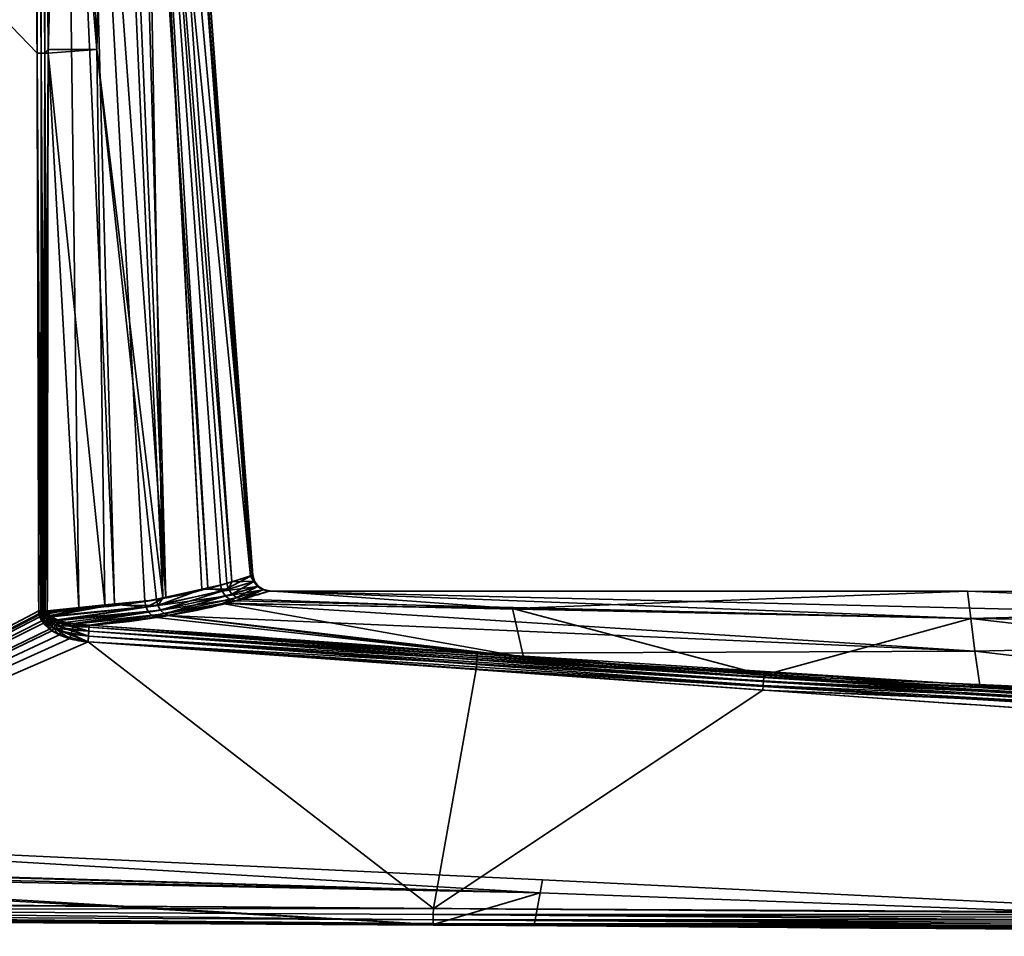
# Model space of a CAD drawing. Header units: millimetres. Extents: x -320 to 8070, y -96 to 57.
# Tile 57 of 111: x 4091 to 4120, y -93 to -66. Entities that reach past the tile are written whole.
import ezdxf

# ---------------------------------------------------------------- set-up
doc = ezdxf.new("R2010")
doc.units = ezdxf.units.MM
doc.layers.add('151', color=7, linetype='Continuous', true_color=0xffffff)

# ---------------------------------------------------------------- blocks, each defined once
blk = doc.blocks.new('UG_SURFACE_018')
at = {"layer": '151', "color": 251, "linetype": 'Continuous', "lineweight": 35}
for points in [[(4075.5, -50.3, 1115), (4075.5, -92.446, 1115), (4091.864, -83.789, 1115), (4091.815, -67.253, 1115)], [(4091.815, -67.253, 1115), (4091.756, -50.3, 1115), (4075.5, -50.3, 1115)], [(4075.5, -50.3, 1093), (4091.756, -50.3, 1093), (4091.815, -67.253, 1093)], [(4091.815, -67.253, 1093), (4091.864, -83.789, 1093), (4075.5, -92.446, 1093), (4075.5, -50.3, 1093)], [(4091.756, -50.3, 1115), (4091.815, -67.253, 1115), (4091.933, -67.253, 1114.986)], [(4091.933, -67.253, 1114.986), (4091.906, -50.3, 1114.974), (4091.756, -50.3, 1115)], [(4091.815, -67.253, 1093), (4091.756, -50.3, 1093), (4091.875, -50.3, 1093.014)], [(4091.875, -50.3, 1093.014), (4091.933, -67.253, 1093.014), (4091.815, -67.253, 1093)], [(4091.875, -50.3, 1093.014), (4091.904, -50.3, 1093.027), (4091.933, -67.253, 1093.014)], [(4091.904, -50.3, 1093.027), (4092.029, -50.3, 1093.081), (4092.044, -67.252, 1093.055)], [(4092.044, -67.252, 1093.055), (4091.933, -67.253, 1093.014), (4091.904, -50.3, 1093.027)], [(4091.921, -50.3, 1114.972), (4091.906, -50.3, 1114.974), (4091.933, -67.253, 1114.986)], [(4091.921, -50.3, 1114.972), (4091.933, -67.253, 1114.986), (4092.044, -67.252, 1114.944)], [(4092.044, -67.252, 1114.944), (4092.041, -50.3, 1114.906), (4091.921, -50.3, 1114.972)], [(4092.029, -50.3, 1093.081), (4092.041, -50.3, 1093.092), (4092.044, -67.252, 1093.055)], [(4092.068, -50.3, 1114.89), (4092.041, -50.3, 1114.906), (4092.044, -67.252, 1114.944)], [(4092.041, -50.3, 1093.092), (4092.152, -50.3, 1093.195), (4092.143, -67.252, 1093.122)], [(4092.143, -67.252, 1093.122), (4092.044, -67.252, 1093.055), (4092.041, -50.3, 1093.092)], [(4092.068, -50.3, 1114.89), (4092.044, -67.252, 1114.944), (4092.143, -67.145, 1114.878)], [(4092.143, -67.145, 1114.878), (4092.152, -50.3, 1114.805), (4092.068, -50.3, 1114.89)], [(4092.615, -50.3, 1094.032), (4093.058, -83.701, 1093.844), (4092.143, -67.252, 1093.122)], [(4092.152, -50.3, 1114.805), (4092.143, -67.145, 1114.878), (4093.587, -67.145, 1113.426)], [(4092.143, -67.252, 1093.122), (4092.152, -50.3, 1093.195), (4092.615, -50.3, 1094.032)], [(4093.587, -67.145, 1113.426), (4093.028, -50.3, 1113.145), (4092.152, -50.3, 1114.805)], [(4092.615, -50.3, 1094.032), (4093.204, -50.3, 1095.096), (4094.111, -83.604, 1094.712)], [(4094.111, -83.604, 1094.712), (4093.058, -83.701, 1093.844), (4092.615, -50.3, 1094.032)], [(4094.034, -50.3, 1111.238), (4093.028, -50.3, 1113.145), (4093.587, -67.145, 1113.426)], [(4093.204, -50.3, 1095.096), (4094.224, -50.3, 1096.939), (4095.631, -83.385, 1096.452)], [(4095.631, -83.385, 1096.452), (4095.008, -83.52, 1095.452), (4093.204, -50.3, 1095.096)], [(4095.008, -83.52, 1095.452), (4094.111, -83.604, 1094.712), (4093.204, -50.3, 1095.096)], [(4093.587, -67.145, 1113.426), (4095.541, -83.42, 1111.814), (4094.034, -50.3, 1111.238)], [(4094.934, -50.3, 1109.53), (4094.034, -50.3, 1111.238), (4095.541, -83.42, 1111.814)], [(4095.631, -83.385, 1096.452), (4094.224, -50.3, 1096.939), (4094.701, -50.3, 1097.801)], [(4094.701, -50.3, 1097.801), (4094.909, -50.3, 1098.902), (4096.88, -83.114, 1098.457)], [(4096.88, -83.114, 1098.457), (4095.631, -83.385, 1096.452), (4094.701, -50.3, 1097.801)], [(4094.909, -50.3, 1098.902), (4095.701, -50.3, 1103.086), (4098.14, -82.76, 1102.975)], [(4098.14, -82.76, 1102.975), (4097.252, -83.033, 1099.055), (4094.909, -50.3, 1098.902)], [(4097.252, -83.033, 1099.055), (4096.88, -83.114, 1098.457), (4094.909, -50.3, 1098.902)], [(4094.934, -50.3, 1109.53), (4095.541, -83.42, 1111.814), (4096.699, -83.151, 1109.764)], [(4096.699, -83.151, 1109.764), (4094.96, -50.3, 1109.361), (4094.934, -50.3, 1109.53)], [(4094.96, -50.3, 1109.361), (4097.445, -82.978, 1108.443), (4097.596, -82.931, 1107.623)], [(4094.96, -50.3, 1109.361), (4096.699, -83.151, 1109.764), (4097.445, -82.978, 1108.443)], [(4097.596, -82.931, 1107.623), (4095.273, -50.3, 1107.267), (4094.96, -50.3, 1109.361)], [(4095.273, -50.3, 1107.267), (4097.596, -82.931, 1107.623), (4098.215, -82.736, 1104.244)], [(4098.215, -82.736, 1104.244), (4095.812, -50.3, 1103.672), (4095.273, -50.3, 1107.267)], [(4098.194, -82.743, 1103.216), (4095.701, -50.3, 1103.086), (4095.812, -50.3, 1103.672)], [(4098.194, -82.743, 1103.216), (4098.14, -82.76, 1102.975), (4095.701, -50.3, 1103.086)], [(4095.812, -50.3, 1103.672), (4098.215, -82.736, 1104.244), (4098.194, -82.743, 1103.216)], [(4092.044, -67.252, 1114.944), (4092.143, -67.252, 1114.878), (4092.143, -67.145, 1114.878)], [(4093.587, -67.145, 1113.426), (4092.143, -67.145, 1114.878), (4092.143, -67.252, 1114.878)], [(4093.824, -83.617, 1113.461), (4093.587, -67.145, 1113.426), (4092.143, -67.252, 1114.878)], [(4093.587, -67.145, 1113.426), (4093.824, -83.617, 1113.461), (4095.357, -83.462, 1112.14)], [(4095.357, -83.462, 1112.14), (4095.541, -83.42, 1111.814), (4093.587, -67.145, 1113.426)], [(4091.815, -67.253, 1115), (4091.864, -83.789, 1115), (4091.931, -83.789, 1114.994)], [(4091.931, -83.789, 1114.994), (4091.933, -67.253, 1114.986), (4091.815, -67.253, 1115)], [(4091.931, -83.789, 1093.006), (4091.815, -67.253, 1093), (4091.933, -67.253, 1093.014)], [(4091.931, -83.789, 1093.006), (4091.864, -83.789, 1093), (4091.815, -67.253, 1093)], [(4091.931, -83.789, 1114.994), (4091.953, -83.789, 1114.992), (4091.933, -67.253, 1114.986)], [(4091.933, -67.253, 1093.014), (4091.953, -83.789, 1093.008), (4091.931, -83.789, 1093.006)], [(4091.996, -83.789, 1114.98), (4092.044, -67.252, 1114.944), (4091.933, -67.253, 1114.986)], [(4091.933, -67.253, 1093.014), (4092.044, -67.252, 1093.055), (4092.039, -83.789, 1093.032)], [(4091.933, -67.253, 1114.986), (4091.953, -83.789, 1114.992), (4091.996, -83.789, 1114.98)], [(4092.039, -83.789, 1093.032), (4091.996, -83.789, 1093.02), (4091.933, -67.253, 1093.014)], [(4091.996, -83.789, 1093.02), (4091.953, -83.789, 1093.008), (4091.933, -67.253, 1093.014)], [(4091.996, -83.789, 1114.98), (4092.039, -83.789, 1114.968), (4092.044, -67.252, 1114.944)], [(4092.044, -67.252, 1114.944), (4092.039, -83.789, 1114.968), (4092.059, -83.788, 1114.959)], [(4092.059, -83.788, 1093.041), (4092.039, -83.789, 1093.032), (4092.044, -67.252, 1093.055)], [(4092.059, -83.788, 1114.959), (4092.143, -67.252, 1114.878), (4092.044, -67.252, 1114.944)], [(4092.044, -67.252, 1093.055), (4092.143, -67.252, 1093.122), (4092.12, -83.788, 1093.07)], [(4092.12, -83.788, 1093.07), (4092.059, -83.788, 1093.041), (4092.044, -67.252, 1093.055)], [(4092.059, -83.788, 1114.959), (4092.12, -83.788, 1114.93), (4092.143, -67.252, 1114.878)], [(4093.058, -83.701, 1093.844), (4092.12, -83.788, 1093.07), (4092.143, -67.252, 1093.122)], [(4092.143, -67.252, 1114.878), (4092.12, -83.788, 1114.93), (4093.824, -83.617, 1113.461)], [(4097.3, -83.208, 1099.055), (4097.252, -83.033, 1099.055), (4098.14, -82.76, 1102.975)], [(4098.14, -82.76, 1102.975), (4098.242, -82.923, 1103.216), (4097.3, -83.208, 1099.055)], [(4097.596, -82.931, 1107.623), (4097.493, -83.154, 1108.442), (4098.263, -82.916, 1104.244)], [(4098.263, -82.916, 1104.244), (4097.493, -83.154, 1108.442), (4097.596, -83.301, 1108.464)], [(4098.263, -82.916, 1104.244), (4098.215, -82.736, 1104.244), (4097.596, -82.931, 1107.623)], [(4097.596, -83.301, 1108.464), (4098.374, -83.066, 1104.245), (4098.263, -82.916, 1104.244)], [(4098.14, -82.76, 1102.975), (4098.194, -82.743, 1103.216), (4098.242, -82.923, 1103.216)], [(4098.194, -82.743, 1103.216), (4098.215, -82.736, 1104.244), (4098.263, -82.916, 1104.244)], [(4098.263, -82.916, 1104.244), (4098.242, -82.923, 1103.216), (4098.194, -82.743, 1103.216)], [(4098.242, -82.923, 1103.216), (4098.263, -82.916, 1104.244), (4098.374, -83.066, 1104.245)], [(4097.3, -83.208, 1099.055), (4095.047, -83.688, 1095.441), (4095.631, -83.385, 1096.452), (4096.88, -83.114, 1098.457)], [(4095.047, -83.688, 1095.441), (4097.3, -83.208, 1099.055), (4097.401, -83.355, 1099.03)], [(4095.397, -83.63, 1112.148), (4097.493, -83.154, 1108.442), (4096.699, -83.151, 1109.764)], [(4096.699, -83.151, 1109.764), (4095.541, -83.42, 1111.814), (4095.397, -83.63, 1112.148)], [(4097.493, -83.154, 1108.442), (4095.397, -83.63, 1112.148), (4095.479, -83.776, 1112.194)], [(4095.479, -83.776, 1112.194), (4097.596, -83.301, 1108.464), (4097.493, -83.154, 1108.442)], [(4097.493, -83.154, 1108.442), (4097.445, -82.978, 1108.443), (4096.699, -83.151, 1109.764)], [(4096.88, -83.114, 1098.457), (4097.252, -83.033, 1099.055), (4097.3, -83.208, 1099.055)], [(4097.3, -83.208, 1099.055), (4098.242, -82.923, 1103.216), (4098.353, -83.073, 1103.213)], [(4098.353, -83.073, 1103.213), (4097.401, -83.355, 1099.03), (4097.3, -83.208, 1099.055)], [(4097.401, -83.355, 1099.03), (4098.353, -83.073, 1103.213), (4098.51, -83.172, 1103.205)], [(4098.51, -83.172, 1103.205), (4097.542, -83.457, 1098.984), (4097.401, -83.355, 1099.03)], [(4097.596, -82.931, 1107.623), (4097.445, -82.978, 1108.443), (4097.493, -83.154, 1108.442)], [(4097.707, -83.499, 1098.922), (4097.542, -83.457, 1098.984), (4098.51, -83.172, 1103.205)], [(4098.374, -83.066, 1104.245), (4097.596, -83.301, 1108.464), (4097.741, -83.402, 1108.506)], [(4098.51, -83.172, 1103.205), (4098.693, -83.206, 1103.195), (4097.707, -83.499, 1098.922)], [(4119.504, -84.025, 1098.166), (4097.707, -83.499, 1098.922), (4098.693, -83.206, 1103.195)], [(4097.741, -83.402, 1108.506), (4098.532, -83.165, 1104.248), (4098.374, -83.066, 1104.245)], [(4098.532, -83.165, 1104.248), (4097.741, -83.402, 1108.506), (4097.908, -83.443, 1108.562)], [(4097.908, -83.443, 1108.562), (4098.715, -83.199, 1104.251), (4098.532, -83.165, 1104.248)], [(4098.715, -83.199, 1104.251), (4097.908, -83.443, 1108.562), (4105.912, -83.725, 1109.694)], [(4098.374, -83.066, 1104.245), (4098.353, -83.073, 1103.213), (4098.242, -82.923, 1103.216)], [(4098.353, -83.073, 1103.213), (4098.374, -83.066, 1104.245), (4098.532, -83.165, 1104.248)], [(4098.532, -83.165, 1104.248), (4098.51, -83.172, 1103.205), (4098.353, -83.073, 1103.213)], [(4098.51, -83.172, 1103.205), (4098.532, -83.165, 1104.248), (4098.71, -83.201, 1103.999)], [(4098.71, -83.201, 1103.999), (4098.693, -83.206, 1103.195), (4098.51, -83.172, 1103.205)], [(4098.532, -83.165, 1104.248), (4098.715, -83.199, 1104.251), (4098.71, -83.201, 1103.999)], [(4098.693, -83.206, 1103.195), (4098.71, -83.201, 1103.999), (4119.407, -83.211, 1103.999)], [(4119.407, -83.211, 1103.999), (4146.862, -84.375, 1098.026), (4098.693, -83.206, 1103.195)], [(4098.693, -83.206, 1103.195), (4146.862, -84.375, 1098.026), (4119.504, -84.025, 1098.166)], [(4119.407, -83.211, 1103.999), (4098.71, -83.201, 1103.999), (4098.715, -83.199, 1104.251)], [(4119.407, -83.211, 1103.999), (4098.715, -83.199, 1104.251), (4105.912, -83.725, 1109.694)], [(4095.397, -83.63, 1112.148), (4095.357, -83.462, 1112.14), (4093.824, -83.617, 1113.461)], [(4095.047, -83.688, 1095.441), (4095.008, -83.52, 1095.452), (4095.631, -83.385, 1096.452)], [(4097.401, -83.355, 1099.03), (4095.124, -83.834, 1095.392), (4095.047, -83.688, 1095.441)], [(4095.124, -83.834, 1095.392), (4097.401, -83.355, 1099.03), (4097.542, -83.457, 1098.984)], [(4097.542, -83.457, 1098.984), (4095.232, -83.94, 1095.311), (4095.124, -83.834, 1095.392)], [(4095.232, -83.94, 1095.311), (4097.542, -83.457, 1098.984), (4097.372, -83.57, 1098.392)], [(4095.541, -83.42, 1111.814), (4095.357, -83.462, 1112.14), (4095.397, -83.63, 1112.148)], [(4097.596, -83.301, 1108.464), (4095.479, -83.776, 1112.194), (4095.592, -83.882, 1112.272)], [(4095.592, -83.882, 1112.272), (4097.741, -83.402, 1108.506), (4097.596, -83.301, 1108.464)], [(4097.311, -83.578, 1109.604), (4097.741, -83.402, 1108.506), (4095.592, -83.882, 1112.272)], [(4097.311, -83.578, 1109.604), (4097.908, -83.443, 1108.562), (4097.741, -83.402, 1108.506)], [(4097.908, -83.443, 1108.562), (4097.311, -83.578, 1109.604), (4105.912, -83.725, 1109.694)], [(4097.542, -83.457, 1098.984), (4097.707, -83.499, 1098.922), (4097.372, -83.57, 1098.392)], [(4119.504, -84.025, 1098.166), (4097.372, -83.57, 1098.392), (4097.707, -83.499, 1098.922)], [(4105.912, -83.725, 1109.694), (4119.504, -84.024, 1109.832), (4119.407, -83.211, 1103.999)], [(4146.861, -83.3, 1103.998), (4119.407, -83.211, 1103.999), (4119.504, -84.024, 1109.832)], [(4119.407, -83.211, 1103.999), (4146.861, -83.3, 1103.998), (4146.862, -84.375, 1098.026)], [(4119.504, -84.024, 1109.832), (4146.862, -84.374, 1109.971), (4146.861, -83.3, 1103.998)], [(4075.5, -92.446, 1115), (4091.879, -83.912, 1115), (4091.864, -83.789, 1115)], [(4091.864, -83.789, 1093), (4091.872, -83.88, 1093), (4075.5, -92.446, 1093)], [(4091.931, -83.789, 1114.994), (4091.864, -83.789, 1115), (4091.879, -83.912, 1115)], [(4091.872, -83.88, 1093), (4091.864, -83.789, 1093), (4091.931, -83.789, 1093.006)], [(4091.931, -83.789, 1093.006), (4091.939, -83.868, 1093.005), (4091.872, -83.88, 1093)], [(4091.879, -83.912, 1115), (4091.946, -83.896, 1114.995), (4091.931, -83.789, 1114.994)], [(4091.953, -83.789, 1114.992), (4091.931, -83.789, 1114.994), (4091.946, -83.896, 1114.995)], [(4091.939, -83.868, 1093.005), (4091.931, -83.789, 1093.006), (4091.953, -83.789, 1093.008)], [(4092.004, -83.856, 1093.018), (4091.939, -83.868, 1093.005), (4091.953, -83.789, 1093.008)], [(4091.946, -83.896, 1114.995), (4092.01, -83.88, 1114.981), (4091.996, -83.789, 1114.98)], [(4091.996, -83.789, 1114.98), (4091.953, -83.789, 1114.992), (4091.946, -83.896, 1114.995)], [(4091.953, -83.789, 1093.008), (4091.996, -83.789, 1093.02), (4092.004, -83.856, 1093.018)], [(4092.039, -83.789, 1114.968), (4091.996, -83.789, 1114.98), (4092.01, -83.88, 1114.981)], [(4092.004, -83.856, 1093.018), (4091.996, -83.789, 1093.02), (4092.039, -83.789, 1093.032)], [(4092.039, -83.789, 1093.032), (4092.067, -83.844, 1093.041), (4092.004, -83.856, 1093.018)], [(4092.039, -83.789, 1114.968), (4092.01, -83.88, 1114.981), (4092.073, -83.864, 1114.959)], [(4092.073, -83.864, 1114.959), (4092.059, -83.788, 1114.959), (4092.039, -83.789, 1114.968)], [(4092.039, -83.789, 1093.032), (4092.059, -83.788, 1093.041), (4092.067, -83.844, 1093.041)], [(4092.12, -83.788, 1114.93), (4092.059, -83.788, 1114.959), (4092.073, -83.864, 1114.959)], [(4092.067, -83.844, 1093.041), (4092.059, -83.788, 1093.041), (4092.12, -83.788, 1093.07)], [(4092.12, -83.788, 1093.07), (4092.126, -83.834, 1093.071), (4092.067, -83.844, 1093.041)], [(4092.073, -83.864, 1114.959), (4092.132, -83.85, 1114.927), (4092.12, -83.788, 1114.93)], [(4093.824, -83.617, 1113.461), (4092.12, -83.788, 1114.93), (4092.132, -83.85, 1114.927)], [(4092.126, -83.834, 1093.071), (4092.12, -83.788, 1093.07), (4093.058, -83.701, 1093.844)], [(4092.146, -83.877, 1093.076), (4092.126, -83.834, 1093.071), (4093.058, -83.701, 1093.844)], [(4092.132, -83.85, 1114.927), (4092.196, -83.936, 1114.911), (4093.824, -83.617, 1113.461)], [(4093.058, -83.701, 1093.844), (4092.223, -83.953, 1093.096), (4092.146, -83.877, 1093.076)], [(4092.196, -83.936, 1114.911), (4092.225, -83.953, 1114.904), (4093.824, -83.617, 1113.461)], [(4092.223, -83.953, 1093.096), (4093.058, -83.701, 1093.844), (4094.111, -83.604, 1094.712)], [(4094.111, -83.604, 1094.712), (4095.047, -83.688, 1095.441), (4092.223, -83.953, 1093.096)], [(4092.241, -83.971, 1093.101), (4092.223, -83.953, 1093.096), (4095.047, -83.688, 1095.441)], [(4092.225, -83.953, 1114.904), (4095.397, -83.63, 1112.148), (4093.824, -83.617, 1113.461)], [(4095.397, -83.63, 1112.148), (4092.225, -83.953, 1114.904), (4092.4, -84.056, 1114.858)], [(4092.458, -84.079, 1093.157), (4092.241, -83.971, 1093.101), (4095.047, -83.688, 1095.441)], [(4092.4, -84.056, 1114.858), (4095.479, -83.776, 1112.194), (4095.397, -83.63, 1112.148)], [(4095.479, -83.776, 1112.194), (4092.4, -84.056, 1114.858), (4092.649, -84.137, 1114.792)], [(4095.047, -83.688, 1095.441), (4095.124, -83.834, 1095.392), (4092.458, -84.079, 1093.157)], [(4095.479, -83.776, 1112.194), (4092.649, -84.137, 1114.792), (4092.911, -84.168, 1114.718)], [(4092.911, -84.168, 1114.718), (4095.592, -83.882, 1112.272), (4095.479, -83.776, 1112.194)], [(4094.111, -83.604, 1094.712), (4095.008, -83.52, 1095.452), (4095.047, -83.688, 1095.441)], [(4097.372, -83.57, 1098.392), (4095.673, -83.928, 1095.703), (4095.232, -83.94, 1095.311)], [(4095.592, -83.882, 1112.272), (4095.723, -83.935, 1112.371), (4097.311, -83.578, 1109.604)], [(4119.62, -84.991, 1095.494), (4095.673, -83.928, 1095.703), (4097.372, -83.57, 1098.392)], [(4097.311, -83.578, 1109.604), (4095.723, -83.935, 1112.371), (4106.239, -85.17, 1114.677)], [(4106.239, -85.17, 1114.677), (4105.912, -83.725, 1109.694), (4097.311, -83.578, 1109.604)], [(4097.372, -83.57, 1098.392), (4119.504, -84.025, 1098.166), (4119.62, -84.991, 1095.494)], [(4105.912, -83.725, 1109.694), (4106.239, -85.17, 1114.677), (4113.369, -85.696, 1114.722)], [(4113.369, -85.696, 1114.722), (4119.504, -84.024, 1109.832), (4105.912, -83.725, 1109.694)], [(4091.872, -83.88, 1093), (4091.896, -83.967, 1093), (4075.5, -92.446, 1093)], [(4075.5, -92.446, 1115), (4091.955, -84.087, 1115), (4091.879, -83.912, 1115)], [(4091.896, -83.967, 1093), (4092.006, -84.159, 1093), (4075.5, -92.446, 1093)], [(4091.896, -83.967, 1093), (4091.872, -83.88, 1093), (4091.939, -83.868, 1093.005)], [(4091.946, -83.896, 1114.995), (4091.879, -83.912, 1115), (4091.955, -84.087, 1115)], [(4091.939, -83.868, 1093.005), (4091.962, -83.944, 1093.005), (4091.896, -83.967, 1093)], [(4092.006, -84.159, 1093), (4091.896, -83.967, 1093), (4091.962, -83.944, 1093.005)], [(4091.939, -83.868, 1093.005), (4092.004, -83.856, 1093.018), (4092.026, -83.921, 1093.019)], [(4092.026, -83.921, 1093.019), (4091.962, -83.944, 1093.005), (4091.939, -83.868, 1093.005)], [(4092.01, -83.88, 1114.981), (4091.946, -83.896, 1114.995), (4092.019, -84.047, 1114.994)], [(4091.955, -84.087, 1115), (4092.019, -84.047, 1114.994), (4091.946, -83.896, 1114.995)], [(4092.019, -84.047, 1114.994), (4091.955, -84.087, 1115), (4092.188, -84.334, 1115)], [(4091.962, -83.944, 1093.005), (4092.026, -83.921, 1093.019), (4092.13, -84.06, 1093.026)], [(4091.962, -83.944, 1093.005), (4092.069, -84.109, 1093.006), (4092.006, -84.159, 1093)], [(4092.13, -84.06, 1093.026), (4092.069, -84.109, 1093.006), (4091.962, -83.944, 1093.005)], [(4092.004, -83.856, 1093.018), (4092.067, -83.844, 1093.041), (4092.088, -83.898, 1093.043)], [(4092.088, -83.898, 1093.043), (4092.026, -83.921, 1093.019), (4092.004, -83.856, 1093.018)], [(4092.073, -83.864, 1114.959), (4092.01, -83.88, 1114.981), (4092.082, -84.008, 1114.977)], [(4092.019, -84.047, 1114.994), (4092.082, -84.008, 1114.977), (4092.01, -83.88, 1114.981)], [(4092.082, -84.008, 1114.977), (4092.019, -84.047, 1114.994), (4092.247, -84.258, 1114.991)], [(4092.188, -84.334, 1115), (4092.247, -84.258, 1114.991), (4092.019, -84.047, 1114.994)], [(4092.026, -83.921, 1093.019), (4092.088, -83.898, 1093.043), (4092.188, -84.014, 1093.057)], [(4092.188, -84.014, 1093.057), (4092.13, -84.06, 1093.026), (4092.026, -83.921, 1093.019)], [(4092.088, -83.898, 1093.043), (4092.067, -83.844, 1093.041), (4092.126, -83.834, 1093.071)], [(4092.069, -84.109, 1093.006), (4092.13, -84.06, 1093.026), (4092.366, -84.217, 1093.041)], [(4092.132, -83.85, 1114.927), (4092.073, -83.864, 1114.959), (4092.141, -83.971, 1114.949)], [(4092.082, -84.008, 1114.977), (4092.141, -83.971, 1114.949), (4092.073, -83.864, 1114.959)], [(4092.141, -83.971, 1114.949), (4092.082, -84.008, 1114.977), (4092.302, -84.184, 1114.963)], [(4092.247, -84.258, 1114.991), (4092.302, -84.184, 1114.963), (4092.082, -84.008, 1114.977)], [(4092.126, -83.834, 1093.071), (4092.146, -83.877, 1093.076), (4092.088, -83.898, 1093.043)], [(4092.188, -84.014, 1093.057), (4092.088, -83.898, 1093.043), (4092.146, -83.877, 1093.076)], [(4092.13, -84.06, 1093.026), (4092.188, -84.014, 1093.057), (4092.415, -84.143, 1093.091)], [(4092.415, -84.143, 1093.091), (4092.366, -84.217, 1093.041), (4092.13, -84.06, 1093.026)], [(4092.141, -83.971, 1114.949), (4092.196, -83.936, 1114.911), (4092.132, -83.85, 1114.927)], [(4092.225, -83.953, 1114.904), (4092.196, -83.936, 1114.911), (4092.141, -83.971, 1114.949)], [(4092.225, -83.953, 1114.904), (4092.141, -83.971, 1114.949), (4092.354, -84.116, 1114.918)], [(4092.302, -84.184, 1114.963), (4092.354, -84.116, 1114.918), (4092.141, -83.971, 1114.949)], [(4092.146, -83.877, 1093.076), (4092.223, -83.953, 1093.096), (4092.188, -84.014, 1093.057)], [(4092.223, -83.953, 1093.096), (4092.241, -83.971, 1093.101), (4092.188, -84.014, 1093.057)], [(4092.415, -84.143, 1093.091), (4092.188, -84.014, 1093.057), (4092.241, -83.971, 1093.101)], [(4092.354, -84.116, 1114.918), (4092.4, -84.056, 1114.858), (4092.225, -83.953, 1114.904)], [(4092.241, -83.971, 1093.101), (4092.458, -84.079, 1093.157), (4092.415, -84.143, 1093.091)], [(4092.4, -84.056, 1114.858), (4092.354, -84.116, 1114.918), (4092.615, -84.209, 1114.879)], [(4092.615, -84.209, 1114.879), (4092.649, -84.137, 1114.792), (4092.4, -84.056, 1114.858)], [(4092.888, -84.262, 1093.165), (4092.415, -84.143, 1093.091), (4092.458, -84.079, 1093.157)], [(4092.9, -84.185, 1093.277), (4092.458, -84.079, 1093.157), (4095.124, -83.834, 1095.392)], [(4092.458, -84.079, 1093.157), (4092.9, -84.185, 1093.277), (4092.888, -84.262, 1093.165)], [(4095.124, -83.834, 1095.392), (4095.232, -83.94, 1095.311), (4092.9, -84.185, 1093.277)], [(4092.909, -84.187, 1093.28), (4092.9, -84.185, 1093.277), (4095.232, -83.94, 1095.311)], [(4093.36, -84.221, 1093.406), (4092.909, -84.187, 1093.28), (4095.232, -83.94, 1095.311)], [(4095.592, -83.882, 1112.272), (4092.911, -84.168, 1114.718), (4093.36, -84.221, 1114.594)], [(4093.36, -84.221, 1114.594), (4095.723, -83.935, 1112.371), (4095.592, -83.882, 1112.272)], [(4095.723, -83.935, 1112.371), (4093.36, -84.221, 1114.594), (4106.239, -85.17, 1114.677)], [(4095.232, -83.94, 1095.311), (4095.358, -83.995, 1095.206), (4093.36, -84.221, 1093.406)], [(4104.874, -85.05, 1093.33), (4093.36, -84.221, 1093.406), (4095.358, -83.995, 1095.206)], [(4095.673, -83.928, 1095.703), (4095.358, -83.995, 1095.206), (4095.232, -83.94, 1095.311)], [(4104.874, -85.05, 1093.33), (4095.358, -83.995, 1095.206), (4095.673, -83.928, 1095.703)], [(4095.673, -83.928, 1095.703), (4119.62, -84.991, 1095.494), (4104.874, -85.05, 1093.33)], [(4119.504, -84.024, 1109.832), (4113.369, -85.696, 1114.722), (4146.49, -87.145, 1114.816)], [(4146.49, -87.145, 1114.816), (4146.862, -84.374, 1109.971), (4119.504, -84.024, 1109.832)], [(4119.62, -84.991, 1095.494), (4119.504, -84.025, 1098.166), (4146.862, -84.375, 1098.026)], [(4092.188, -84.334, 1115), (4091.955, -84.087, 1115), (4075.5, -92.446, 1115)], [(4075.5, -92.446, 1093), (4092.006, -84.159, 1093), (4092.256, -84.382, 1093)], [(4075.5, -92.446, 1115), (4092.479, -84.505, 1115), (4092.188, -84.334, 1115)], [(4092.256, -84.382, 1093), (4092.006, -84.159, 1093), (4092.069, -84.109, 1093.006)], [(4092.069, -84.109, 1093.006), (4092.312, -84.298, 1093.01), (4092.256, -84.382, 1093)], [(4092.366, -84.217, 1093.041), (4092.312, -84.298, 1093.01), (4092.069, -84.109, 1093.006)], [(4092.247, -84.258, 1114.991), (4092.188, -84.334, 1115), (4092.479, -84.505, 1115)], [(4092.302, -84.184, 1114.963), (4092.247, -84.258, 1114.991), (4092.528, -84.399, 1114.986)], [(4092.479, -84.505, 1115), (4092.528, -84.399, 1114.986), (4092.247, -84.258, 1114.991)], [(4092.786, -84.618, 1093), (4092.256, -84.382, 1093), (4092.312, -84.298, 1093.01)], [(4092.354, -84.116, 1114.918), (4092.302, -84.184, 1114.963), (4092.574, -84.298, 1114.945)], [(4092.528, -84.399, 1114.986), (4092.574, -84.298, 1114.945), (4092.302, -84.184, 1114.963)], [(4092.312, -84.298, 1093.01), (4092.366, -84.217, 1093.041), (4092.858, -84.364, 1093.076)], [(4092.312, -84.298, 1093.01), (4092.824, -84.486, 1093.019), (4092.786, -84.618, 1093)], [(4092.858, -84.364, 1093.076), (4092.824, -84.486, 1093.019), (4092.312, -84.298, 1093.01)], [(4092.574, -84.298, 1114.945), (4092.615, -84.209, 1114.879), (4092.354, -84.116, 1114.918)], [(4092.366, -84.217, 1093.041), (4092.415, -84.143, 1093.091), (4092.888, -84.262, 1093.165)], [(4092.888, -84.262, 1093.165), (4092.858, -84.364, 1093.076), (4092.366, -84.217, 1093.041)], [(4092.574, -84.298, 1114.945), (4092.528, -84.399, 1114.986), (4093.339, -84.542, 1114.97)], [(4092.615, -84.209, 1114.879), (4092.574, -84.298, 1114.945), (4093.349, -84.393, 1114.885)], [(4093.339, -84.542, 1114.97), (4093.349, -84.393, 1114.885), (4092.574, -84.298, 1114.945)], [(4092.911, -84.168, 1114.718), (4092.649, -84.137, 1114.792), (4092.615, -84.209, 1114.879)], [(4092.615, -84.209, 1114.879), (4093.356, -84.282, 1114.754), (4092.911, -84.168, 1114.718)], [(4093.349, -84.393, 1114.885), (4093.356, -84.282, 1114.754), (4092.615, -84.209, 1114.879)], [(4093.339, -84.542, 1093.03), (4092.824, -84.486, 1093.019), (4092.858, -84.364, 1093.076)], [(4093.349, -84.393, 1093.115), (4092.858, -84.364, 1093.076), (4092.888, -84.262, 1093.165)], [(4092.858, -84.364, 1093.076), (4093.349, -84.393, 1093.115), (4093.339, -84.542, 1093.03)], [(4092.9, -84.185, 1093.277), (4092.909, -84.187, 1093.28), (4092.888, -84.262, 1093.165)], [(4093.356, -84.282, 1093.246), (4092.888, -84.262, 1093.165), (4092.909, -84.187, 1093.28)], [(4092.888, -84.262, 1093.165), (4093.356, -84.282, 1093.246), (4093.349, -84.393, 1093.115)], [(4092.909, -84.187, 1093.28), (4093.36, -84.221, 1093.406), (4093.356, -84.282, 1093.246)], [(4093.356, -84.282, 1114.754), (4093.36, -84.221, 1114.594), (4092.911, -84.168, 1114.718)], [(4113.363, -85.774, 1114.837), (4093.356, -84.282, 1114.754), (4093.349, -84.393, 1114.885)], [(4093.349, -84.393, 1093.115), (4093.356, -84.282, 1093.246), (4104.868, -85.123, 1093.196)], [(4106.239, -85.17, 1114.677), (4093.36, -84.221, 1114.594), (4093.356, -84.282, 1114.754)], [(4093.356, -84.282, 1093.246), (4093.36, -84.221, 1093.406), (4104.874, -85.05, 1093.33)], [(4093.356, -84.282, 1114.754), (4113.363, -85.774, 1114.837), (4106.239, -85.17, 1114.677)], [(4104.874, -85.05, 1093.33), (4104.868, -85.123, 1093.196), (4093.356, -84.282, 1093.246)], [(4119.62, -84.991, 1095.494), (4146.862, -84.375, 1098.026), (4137.982, -87.146, 1093.184)], [(4075.5, -92.446, 1093), (4092.256, -84.382, 1093), (4092.786, -84.618, 1093)], [(4093.328, -84.711, 1115), (4092.479, -84.505, 1115), (4075.5, -92.446, 1115)], [(4103.568, -92.621, 1093), (4075.5, -92.446, 1093), (4092.786, -84.618, 1093), (4093.328, -84.711, 1093)], [(4092.528, -84.399, 1114.986), (4092.479, -84.505, 1115), (4093.328, -84.711, 1115)], [(4093.328, -84.711, 1115), (4093.339, -84.542, 1114.97), (4092.528, -84.399, 1114.986)], [(4093.328, -84.711, 1093), (4092.786, -84.618, 1093), (4092.824, -84.486, 1093.019)], [(4092.824, -84.486, 1093.019), (4093.339, -84.542, 1093.03), (4093.328, -84.711, 1093)], [(4113.346, -86.006, 1114.981), (4093.339, -84.542, 1114.97), (4093.328, -84.711, 1115)], [(4093.328, -84.711, 1093), (4093.339, -84.542, 1093.03), (4104.85, -85.369, 1093.023)], [(4113.355, -85.88, 1114.925), (4093.349, -84.393, 1114.885), (4093.339, -84.542, 1114.97)], [(4093.339, -84.542, 1093.03), (4093.349, -84.393, 1093.115), (4104.86, -85.233, 1093.091)], [(4093.339, -84.542, 1114.97), (4113.346, -86.006, 1114.981), (4113.355, -85.88, 1114.925)], [(4104.86, -85.233, 1093.091), (4104.85, -85.369, 1093.023), (4093.339, -84.542, 1093.03)], [(4093.349, -84.393, 1114.885), (4113.355, -85.88, 1114.925), (4113.363, -85.774, 1114.837)], [(4104.868, -85.123, 1093.196), (4104.86, -85.233, 1093.091), (4093.349, -84.393, 1093.115)], [(4113.336, -86.142, 1115), (4093.328, -84.711, 1115), (4075.5, -92.446, 1115), (4103.568, -92.621, 1115)], [(4093.328, -84.711, 1115), (4113.336, -86.142, 1115), (4113.346, -86.006, 1114.981)], [(4104.85, -85.369, 1093.023), (4104.839, -85.519, 1093), (4093.328, -84.711, 1093)], [(4103.568, -92.621, 1093), (4093.328, -84.711, 1093), (4104.839, -85.519, 1093)], [(4104.85, -85.369, 1093.023), (4104.86, -85.233, 1093.091), (4137.979, -87.32, 1093.048)], [(4104.86, -85.233, 1093.091), (4104.868, -85.123, 1093.196), (4137.98, -87.225, 1093.107)], [(4137.98, -87.225, 1093.107), (4137.979, -87.32, 1093.048), (4104.86, -85.233, 1093.091)], [(4104.868, -85.123, 1093.196), (4104.874, -85.05, 1093.33), (4119.769, -85.993, 1093.264)], [(4137.98, -87.225, 1093.107), (4104.868, -85.123, 1093.196), (4119.769, -85.993, 1093.264)], [(4119.62, -84.991, 1095.494), (4119.769, -85.993, 1093.264), (4104.874, -85.05, 1093.33)], [(4113.363, -85.774, 1114.837), (4113.369, -85.696, 1114.722), (4106.239, -85.17, 1114.677)], [(4137.982, -87.146, 1093.184), (4119.769, -85.993, 1093.264), (4119.62, -84.991, 1095.494)], [(4104.839, -85.519, 1093), (4137.975, -87.534, 1093), (4138, -92.8, 1093), (4103.568, -92.621, 1093)], [(4104.839, -85.519, 1093), (4104.85, -85.369, 1093.023), (4137.977, -87.424, 1093.012)], [(4137.977, -87.424, 1093.012), (4137.975, -87.534, 1093), (4104.839, -85.519, 1093)], [(4137.979, -87.32, 1093.048), (4137.977, -87.424, 1093.012), (4104.85, -85.369, 1093.023)], [(4113.363, -85.774, 1114.837), (4113.355, -85.88, 1114.925), (4146.49, -87.319, 1114.952)], [(4146.49, -87.145, 1114.816), (4113.369, -85.696, 1114.722), (4113.363, -85.774, 1114.837)], [(4113.363, -85.774, 1114.837), (4146.49, -87.224, 1114.893), (4146.49, -87.145, 1114.816)], [(4146.49, -87.319, 1114.952), (4146.49, -87.224, 1114.893), (4113.363, -85.774, 1114.837)], [(4146.49, -87.423, 1114.988), (4113.346, -86.006, 1114.981), (4113.336, -86.142, 1115)], [(4113.355, -85.88, 1114.925), (4113.346, -86.006, 1114.981), (4146.49, -87.423, 1114.988)], [(4146.49, -87.423, 1114.988), (4146.49, -87.319, 1114.952), (4113.355, -85.88, 1114.925)], [(4119.769, -85.993, 1093.264), (4137.982, -87.146, 1093.184), (4137.98, -87.225, 1093.107)], [(4103.568, -92.621, 1115), (4138, -92.8, 1115), (4146.49, -87.533, 1115), (4113.336, -86.142, 1115)], [(4113.336, -86.142, 1115), (4146.49, -87.533, 1115), (4146.49, -87.423, 1114.988)], [(4075.488, -90.311, 1104), (4106.801, -91.775, 1104), (4106.731, -92.155, 1109.564)], [(4106.731, -92.155, 1109.564), (4075.492, -91.279, 1109.683), (4075.488, -90.311, 1104)], [(4075.488, -90.311, 1104), (4075.492, -91.24, 1098.31), (4106.731, -92.155, 1098.436)], [(4106.801, -91.775, 1104), (4075.488, -90.311, 1104), (4075.488, -90.311, 1104)], [(4106.731, -92.155, 1098.436), (4106.801, -91.775, 1104), (4075.488, -90.311, 1104)], [(4106.731, -92.155, 1098.436), (4075.492, -91.24, 1098.31), (4075.493, -91.439, 1097.089)], [(4075.493, -91.536, 1111.195), (4075.492, -91.279, 1109.683), (4106.731, -92.155, 1109.564)], [(4075.493, -91.439, 1097.089), (4075.499, -92.887, 1093.736), (4103.564, -93.1, 1093.644)], [(4103.564, -93.1, 1093.644), (4106.731, -92.155, 1098.436), (4075.493, -91.439, 1097.089)], [(4075.493, -91.536, 1111.195), (4106.731, -92.155, 1109.564), (4103.564, -93.1, 1114.356)], [(4103.564, -93.1, 1114.356), (4075.499, -92.887, 1114.264), (4075.493, -91.536, 1111.195)], [(4106.801, -91.775, 1104), (4106.731, -92.155, 1098.436), (4137.979, -93.299, 1098.581)], [(4137.979, -93.299, 1109.419), (4106.731, -92.155, 1109.564), (4106.801, -91.775, 1104)], [(4137.979, -93.299, 1098.581), (4137.979, -93.299, 1104), (4106.801, -91.775, 1104)], [(4106.801, -91.775, 1104), (4137.979, -93.299, 1104), (4137.979, -93.299, 1109.419)], [(4106.731, -92.155, 1109.564), (4106.555, -93.117, 1114.368), (4103.564, -93.1, 1114.356)], [(4103.564, -93.1, 1093.644), (4106.555, -93.117, 1093.632), (4106.731, -92.155, 1098.436)], [(4137.98, -93.3, 1114.5), (4106.555, -93.117, 1114.368), (4106.731, -92.155, 1109.564)], [(4106.731, -92.155, 1098.436), (4106.555, -93.117, 1093.632), (4137.98, -93.3, 1093.5)], [(4137.98, -93.3, 1093.5), (4137.979, -93.299, 1098.581), (4106.731, -92.155, 1098.436)], [(4106.731, -92.155, 1109.564), (4137.979, -93.299, 1109.419), (4137.98, -93.3, 1114.5)], [(4103.568, -92.621, 1115), (4075.5, -92.446, 1115), (4075.499, -92.647, 1114.958)], [(4075.499, -92.647, 1093.042), (4075.5, -92.446, 1093), (4103.568, -92.621, 1093)], [(4075.499, -92.814, 1114.839), (4075.498, -92.919, 1114.664), (4103.564, -93.07, 1114.719)], [(4103.564, -93.07, 1093.281), (4075.498, -92.919, 1093.336), (4075.499, -92.815, 1093.163)], [(4075.499, -92.647, 1114.958), (4103.566, -92.803, 1114.966), (4103.568, -92.621, 1115)], [(4103.568, -92.621, 1093), (4103.566, -92.803, 1093.034), (4075.499, -92.647, 1093.042)], [(4103.566, -92.803, 1114.966), (4075.499, -92.647, 1114.958), (4075.499, -92.648, 1114.957)], [(4075.499, -92.648, 1093.043), (4075.499, -92.647, 1093.042), (4103.566, -92.803, 1093.034)], [(4075.499, -92.648, 1114.957), (4075.499, -92.814, 1114.839), (4103.565, -92.96, 1114.867)], [(4103.565, -92.96, 1114.867), (4103.566, -92.803, 1114.966), (4075.499, -92.648, 1114.957)], [(4075.499, -92.648, 1093.043), (4103.566, -92.803, 1093.034), (4103.565, -92.96, 1093.132)], [(4103.565, -92.96, 1093.132), (4075.499, -92.814, 1093.161), (4075.499, -92.648, 1093.043)], [(4103.564, -93.07, 1114.719), (4103.565, -92.96, 1114.867), (4075.499, -92.814, 1114.839)], [(4075.499, -92.815, 1093.163), (4075.499, -92.814, 1093.161), (4103.565, -92.96, 1093.132)], [(4075.499, -92.815, 1093.163), (4103.565, -92.96, 1093.132), (4103.564, -93.07, 1093.281)], [(4103.566, -92.803, 1114.966), (4103.565, -92.96, 1114.867), (4138, -93.094, 1114.905)], [(4103.565, -92.96, 1093.132), (4103.566, -92.803, 1093.034), (4138, -92.955, 1093.024)], [(4138, -92.8, 1115), (4103.568, -92.621, 1115), (4103.566, -92.803, 1114.966)], [(4103.566, -92.803, 1093.034), (4103.568, -92.621, 1093), (4138, -92.8, 1093)], [(4103.566, -92.803, 1114.966), (4138, -92.955, 1114.976), (4138, -92.8, 1115)], [(4138, -92.8, 1093), (4138, -92.955, 1093.024), (4103.566, -92.803, 1093.034)], [(4138, -93.094, 1114.905), (4138, -92.955, 1114.976), (4103.566, -92.803, 1114.966)], [(4075.498, -92.943, 1114.456), (4075.499, -92.887, 1114.264), (4103.564, -93.1, 1114.356)], [(4103.564, -93.1, 1093.644), (4075.499, -92.887, 1093.736), (4075.498, -92.943, 1093.544)], [(4075.498, -92.919, 1114.66), (4075.498, -92.945, 1114.46), (4103.564, -93.119, 1114.54)], [(4103.564, -93.07, 1114.719), (4075.498, -92.919, 1114.664), (4075.498, -92.919, 1114.66)], [(4103.564, -93.119, 1114.54), (4103.564, -93.07, 1114.719), (4075.498, -92.919, 1114.66)], [(4075.498, -92.919, 1093.336), (4103.564, -93.07, 1093.281), (4103.564, -93.119, 1093.46)], [(4103.564, -93.119, 1093.46), (4075.498, -92.945, 1093.54), (4075.498, -92.919, 1093.336)], [(4075.498, -92.945, 1114.46), (4075.498, -92.943, 1114.456), (4103.564, -93.1, 1114.356)], [(4103.564, -93.1, 1093.644), (4075.498, -92.943, 1093.544), (4075.498, -92.945, 1093.54)], [(4103.564, -93.1, 1114.356), (4103.564, -93.119, 1114.54), (4075.498, -92.945, 1114.46)], [(4075.498, -92.945, 1093.54), (4103.564, -93.119, 1093.46), (4103.564, -93.1, 1093.644)], [(4103.565, -92.96, 1114.867), (4103.564, -93.07, 1114.719), (4137.999, -93.204, 1114.794)], [(4103.564, -93.07, 1093.281), (4103.565, -92.96, 1093.132), (4138, -93.094, 1093.096)], [(4103.564, -93.07, 1114.719), (4103.564, -93.119, 1114.54), (4137.999, -93.276, 1114.655)], [(4137.999, -93.276, 1114.655), (4137.999, -93.204, 1114.794), (4103.564, -93.07, 1114.719)], [(4103.564, -93.119, 1093.46), (4103.564, -93.07, 1093.281), (4137.999, -93.204, 1093.206)], [(4138, -93.094, 1093.096), (4137.999, -93.204, 1093.206), (4103.564, -93.07, 1093.281)], [(4103.564, -93.119, 1114.54), (4103.564, -93.1, 1114.356), (4106.555, -93.117, 1114.368)], [(4106.555, -93.117, 1093.632), (4103.564, -93.1, 1093.644), (4103.564, -93.119, 1093.46)], [(4137.999, -93.276, 1114.655), (4103.564, -93.119, 1114.54), (4106.555, -93.117, 1114.368)], [(4106.555, -93.117, 1093.632), (4103.564, -93.119, 1093.46), (4137.999, -93.276, 1093.346)], [(4137.999, -93.204, 1093.206), (4137.999, -93.276, 1093.346), (4103.564, -93.119, 1093.46)], [(4138, -92.955, 1093.024), (4138, -93.094, 1093.096), (4103.565, -92.96, 1093.132)], [(4137.999, -93.204, 1114.794), (4138, -93.094, 1114.905), (4103.565, -92.96, 1114.867)], [(4106.555, -93.117, 1114.368), (4137.98, -93.3, 1114.5), (4137.999, -93.276, 1114.655)], [(4137.999, -93.276, 1093.346), (4137.98, -93.3, 1093.5), (4106.555, -93.117, 1093.632)]]:
    blk.add_3dface(points, dxfattribs=at)

msp = doc.modelspace()

# ---------------------------------------------------------------- linework, layer by layer
at = {"layer": '151', "color": 251, "linetype": 'Continuous', "lineweight": 35, "extrusion": (0.002638, -0.999997, 9.15294e-18)}
for centre, start, end in [((4091.629, 1114.5, 94.584), 59.253, 90), ((4091.629, 1093.5, 94.584), 270, 300.747)]:
    msp.add_arc(centre, 0.5, start, end, dxfattribs=at)
at = {"layer": '151', "color": 251, "linetype": 'Continuous', "lineweight": 35, "extrusion": (-0.997886, 0.064982, 0)}
msp.add_arc((-181.461, 1114.5, -4090.181), 0.5, 90, 169.2091, dxfattribs=at)
at = {"layer": '151', "color": 251, "linetype": 'Continuous', "lineweight": 35, "extrusion": (0.997886, -0.064982, 0)}
msp.add_arc((181.461, 1093.5, 4090.181), 0.5, 270, 349.2091, dxfattribs=at)
at = {"layer": '151', "color": 251, "linetype": 'Continuous', "lineweight": 35}
for points, knots in [([(4091.756, -50.3, 1093), (4091.777, -55.951, 1093), (4091.797, -61.602, 1093), (4091.833, -72.765, 1093), (4091.85, -78.277, 1093), (4091.864, -83.789, 1093)], [0, 0, 0, 0, 0.506223, 0.506223, 1, 1, 1, 1]), ([(4091.864, -83.789, 1115), (4091.85, -78.277, 1115), (4091.833, -72.765, 1115), (4091.797, -61.602, 1115), (4091.777, -55.951, 1115), (4091.756, -50.3, 1115)], [0, 0, 0, 0, 0.493777, 0.493777, 1, 1, 1, 1]), ([(4092.12, -83.788, 1093.07), (4092.129, -78.276, 1093.084), (4092.137, -72.764, 1093.101), (4092.149, -61.601, 1093.143), (4092.153, -55.951, 1093.168), (4092.152, -50.3, 1093.195)], [0, 0, 0, 0, 0.493798, 0.493798, 1, 1, 1, 1]), ([(4092.152, -50.3, 1114.805), (4092.153, -55.951, 1114.832), (4092.149, -61.601, 1114.857), (4092.137, -72.764, 1114.899), (4092.129, -78.276, 1114.916), (4092.12, -83.788, 1114.93)], [0, 0, 0, 0, 0.506202, 0.506202, 1, 1, 1, 1]), ([(4092.12, -83.788, 1114.93), (4093.07, -83.758, 1114.364), (4093.92, -83.677, 1113.689), (4095.432, -83.463, 1112.124), (4096.087, -83.328, 1111.233), (4097.135, -83.074, 1109.339), (4097.542, -82.952, 1108.308), (4098.079, -82.784, 1106.197), (4098.217, -82.736, 1105.112), (4098.218, -82.735, 1102.902), (4098.08, -82.783, 1101.808), (4097.545, -82.951, 1099.701), (4097.138, -83.073, 1098.668), (4095.567, -83.455, 1095.823), (4094.02, -83.727, 1094.201), (4092.12, -83.788, 1093.07)], [0, 0, 0, 0, 0.125, 0.125, 0.25, 0.25, 0.375, 0.375, 0.5, 0.5, 0.625, 0.625, 0.75, 0.75, 1, 1, 1, 1]), ([(4093.36, -84.221, 1093.406), (4095.036, -84.097, 1094.629), (4096.387, -83.832, 1096.228), (4098.229, -83.373, 1099.88), (4098.718, -83.198, 1101.926), (4098.717, -83.199, 1105.043), (4098.596, -83.239, 1106.065), (4098.125, -83.383, 1108.055), (4097.767, -83.488, 1109.037), (4096.39, -83.832, 1111.767), (4095.037, -84.097, 1113.371), (4093.36, -84.221, 1114.594)], [0, 0, 0, 0, 0.25, 0.25, 0.5, 0.5, 0.625, 0.625, 0.75, 0.75, 1, 1, 1, 1]), ([(4093.328, -84.711, 1115), (4093.015, -84.691, 1115), (4092.712, -84.622, 1115), (4092.29, -84.412, 1115), (4092.157, -84.324, 1115), (4091.944, -84.097, 1115), (4091.864, -83.948, 1115), (4091.864, -83.789, 1115)], [0, 0, 0, 0, 0.5, 0.5, 0.75, 0.75, 1, 1, 1, 1]), ([(4091.864, -83.789, 1093), (4091.864, -83.849, 1093), (4091.876, -83.911, 1093), (4091.921, -84.037, 1093), (4091.96, -84.101, 1093), (4092.076, -84.246, 1093), (4092.163, -84.32, 1093), (4092.417, -84.489, 1093), (4092.6, -84.565, 1093), (4092.962, -84.669, 1093), (4093.145, -84.699, 1093), (4093.328, -84.711, 1093)], [0, 0, 0, 0, 0.096721, 0.096721, 0.214423, 0.214423, 0.394065, 0.394065, 0.705671, 0.705671, 1, 1, 1, 1]), ([(4092.12, -83.788, 1093.07), (4092.119, -83.806, 1093.07), (4092.122, -83.824, 1093.071), (4092.133, -83.853, 1093.073), (4092.139, -83.866, 1093.075), (4092.159, -83.899, 1093.08), (4092.177, -83.918, 1093.084), (4092.21, -83.948, 1093.092), (4092.225, -83.96, 1093.096), (4092.307, -84.018, 1093.118), (4092.382, -84.051, 1093.137), (4092.604, -84.132, 1093.196), (4092.757, -84.165, 1093.237), (4093.059, -84.208, 1093.321), (4093.209, -84.219, 1093.363), (4093.36, -84.221, 1093.406)], [0, 0, 0, 0, 0.036981, 0.036981, 0.065513, 0.065513, 0.119134, 0.119134, 0.160519, 0.160519, 0.33497, 0.33497, 0.67146, 0.67146, 1, 1, 1, 1]), ([(4092.12, -83.788, 1114.93), (4092.12, -83.793, 1114.93), (4092.12, -83.798, 1114.93), (4092.121, -83.819, 1114.93), (4092.125, -83.835, 1114.929), (4092.137, -83.863, 1114.926), (4092.144, -83.875, 1114.924), (4092.165, -83.905, 1114.919), (4092.18, -83.921, 1114.915), (4092.255, -83.989, 1114.896), (4092.327, -84.026, 1114.877), (4092.48, -84.09, 1114.837), (4092.564, -84.116, 1114.814), (4092.881, -84.194, 1114.729), (4093.122, -84.218, 1114.662), (4093.36, -84.221, 1114.594)], [0, 0, 0, 0, 0.009635, 0.009635, 0.043647, 0.043647, 0.072623, 0.072623, 0.119686, 0.119686, 0.289308, 0.289308, 0.47824, 0.47824, 1, 1, 1, 1]), ([(4093.36, -84.221, 1114.594), (4102.275, -84.812, 1114.651), (4111.18, -85.566, 1114.716), (4124.548, -86.493, 1114.779), (4129.006, -86.754, 1114.795), (4135.696, -87.078, 1114.812), (4137.927, -87.166, 1114.817), (4142.397, -87.154, 1114.816), (4144.632, -87.144, 1114.816), (4164.745, -87.16, 1114.816), (4182.622, -87.149, 1114.816), (4200.5, -87.148, 1114.816)], [0, 0, 0, 0, 0.25, 0.25, 0.375, 0.375, 0.4375, 0.4375, 0.5, 0.5, 1, 1, 1, 1]), ([(4200.5, -87.148, 1093.184), (4182.621, -87.149, 1093.184), (4164.742, -87.16, 1093.184), (4144.628, -87.144, 1093.184), (4142.394, -87.154, 1093.184), (4137.924, -87.166, 1093.183), (4135.691, -87.078, 1093.188), (4128.999, -86.753, 1093.205), (4124.54, -86.492, 1093.221), (4111.174, -85.565, 1093.284), (4102.273, -84.812, 1093.349), (4093.36, -84.221, 1093.406)], [0, 0, 0, 0, 0.5, 0.5, 0.5625, 0.5625, 0.625, 0.625, 0.75, 0.75, 1, 1, 1, 1]), ([(4200.5, -87.535, 1115), (4182.629, -87.537, 1115), (4164.757, -87.547, 1115), (4144.652, -87.532, 1115), (4142.418, -87.541, 1115), (4137.95, -87.553, 1115), (4135.716, -87.47, 1115), (4129.016, -87.159, 1115), (4124.551, -86.909, 1115), (4111.167, -86.02, 1115), (4102.252, -85.292, 1115), (4093.328, -84.711, 1115)], [0, 0, 0, 0, 0.5, 0.5, 0.5625, 0.5625, 0.625, 0.625, 0.75, 0.75, 1, 1, 1, 1]), ([(4093.328, -84.711, 1093), (4102.244, -85.292, 1093), (4111.151, -86.019, 1093), (4124.523, -86.907, 1093), (4128.983, -87.157, 1093), (4135.677, -87.469, 1093), (4137.911, -87.553, 1093), (4142.382, -87.542, 1093), (4144.617, -87.532, 1093), (4164.735, -87.547, 1093), (4182.617, -87.537, 1093), (4200.5, -87.535, 1093)], [0, 0, 0, 0, 0.25, 0.25, 0.375, 0.375, 0.4375, 0.4375, 0.5, 0.5, 1, 1, 1, 1]), ([(4200.5, -93.011, 1093), (4197.086, -93.007, 1093), (4193.671, -93.001, 1093), (4172.838, -92.95, 1093), (4155.419, -92.845, 1093), (4126.522, -92.77, 1093), (4115.045, -92.703, 1093), (4094.212, -92.554, 1093), (4084.856, -92.48, 1093), (4075.5, -92.446, 1093)], [0, 0, 0, 0, 0.081942, 0.081942, 0.499996, 0.499996, 0.775458, 0.775458, 1, 1, 1, 1]), ([(4075.5, -92.446, 1115), (4084.856, -92.48, 1115), (4094.212, -92.554, 1115), (4115.045, -92.703, 1115), (4126.522, -92.77, 1115), (4155.419, -92.845, 1115), (4172.838, -92.95, 1115), (4193.671, -93.001, 1115), (4197.086, -93.007, 1115), (4200.5, -93.011, 1115)], [0, 0, 0, 0, 0.224542, 0.224542, 0.500004, 0.500004, 0.918058, 0.918058, 1, 1, 1, 1]), ([(4200.499, -93.446, 1114.747), (4190.082, -93.443, 1114.73), (4179.666, -93.432, 1114.685), (4158.832, -93.374, 1114.58), (4148.415, -93.327, 1114.526), (4127.581, -93.273, 1114.474), (4117.165, -93.213, 1114.421), (4096.332, -93.04, 1114.321), (4085.915, -92.933, 1114.28), (4075.498, -92.887, 1114.264)], [0, 0, 0, 0, 0.25, 0.25, 0.5, 0.5, 0.75, 0.75, 1, 1, 1, 1]), ([(4075.498, -92.887, 1093.736), (4085.915, -92.933, 1093.72), (4096.332, -93.04, 1093.679), (4117.165, -93.213, 1093.579), (4127.581, -93.273, 1093.526), (4148.415, -93.327, 1093.474), (4158.832, -93.374, 1093.42), (4179.666, -93.432, 1093.315), (4190.082, -93.443, 1093.27), (4200.499, -93.446, 1093.253)], [0, 0, 0, 0, 0.25, 0.25, 0.5, 0.5, 0.75, 0.75, 1, 1, 1, 1])]:
    msp.add_open_spline(points, degree=3, knots=knots, dxfattribs=at)

# ---------------------------------------------------------------- block references
msp.add_blockref('UG_SURFACE_018', (0, 0), dxfattribs=at)

doc.saveas('drawing.dxf')
